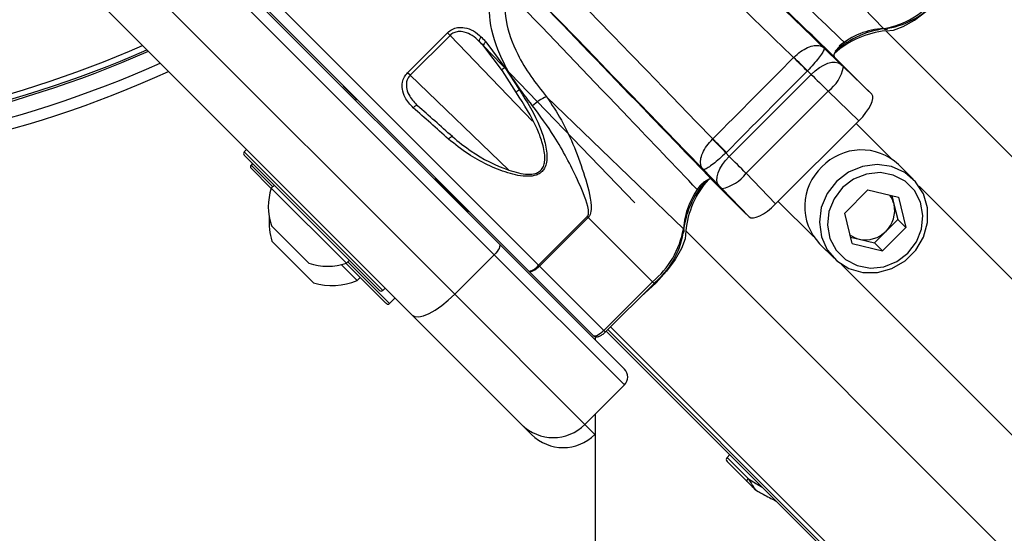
# Paper-space layout '2.5M DUO Surface Plate' of a CAD drawing. Header units: millimetres. Extents: x 20 to 18989, y 40 to 15016.
# Tile 73 of 109: x 6835 to 7011, y 14431 to 14523. Entities that reach past the tile are written whole.
import ezdxf

# ---------------------------------------------------------------- set-up
doc = ezdxf.new("R2010")
doc.units = ezdxf.units.MM

psp = doc.layouts.new('2.5M DUO Surface Plate')

# ---------------------------------------------------------------- linework, layer by layer
at = {"color": 7, "linetype": 'Continuous', "lineweight": 25, "ltscale": 2}
for p, q in [((6965.99, 14545.6), (6989.59, 14521.13)), ((6860.95, 14542.56), (6920.92, 14482.59)), ((6919.99, 14480.69), (6860.02, 14540.67)), ((6852.95, 14533.6), (6912.92, 14473.62)), ((6905.33, 14469.9), (6845.35, 14529.87)), ((6931.48, 14522.71), (6927.36, 14526.82)), ((6926.17, 14477.77), (6878.89, 14525.04)), ((6904.49, 14513.24), (6911.62, 14520.37)), ((6911.62, 14520.37), (6912.09, 14519.91)), ((6912.09, 14519.91), (6904.95, 14512.78)), ((6918.48, 14518.78), (6921.89, 14514.15)), ((6921.45, 14513.55), (6918.12, 14518)), ((6918.12, 14518), (6945.13, 14489.98)), ((6978.91, 14517.67), (6981.9, 14514.76)), ((6973.5, 14515.94), (6973.53, 14515.97)), ((6986.67, 14510.18), (6980.76, 14516.09)), ((6904.95, 14512.78), (6904.49, 14513.24)), ((6923.95, 14509.63), (6921.45, 14513.55)), ((6921.89, 14514.15), (6924.44, 14510.23)), ((6962, 14498.27), (6976.66, 14512.93)), ((6975.98, 14513.59), (6975.93, 14513.53)), ((6976.66, 14512.93), (6975.98, 14513.59)), ((6982.41, 14514.26), (6987.47, 14509.38)), ((6893.2, 14510.6), (6895.31, 14508.48)), ((6979.66, 14509.94), (6964.99, 14495.27)), ((6985.15, 14504.64), (6979.66, 14509.94)), ((6987.47, 14509.38), (6986.6, 14510.24)), ((6895.38, 14508.55), (6895.17, 14508.34)), ((6895.38, 14508.55), (6895.17, 14508.34)), ((6929.33, 14508.94), (6953.8, 14485.34)), ((6985.15, 14504.64), (6970.29, 14489.78)), ((6959.01, 14501.36), (6959.05, 14501.4)), ((6875.73, 14499.5), (6875.3, 14499.08)), ((6961.48, 14498.99), (6961.39, 14498.9)), ((6961.39, 14498.9), (6962, 14498.27)), ((6899.49, 14474.33), (6875.3, 14498.51)), ((6876.8, 14497.01), (6876.52, 14496.73)), ((6880.12, 14492.56), (6876.52, 14496.16)), ((6960.17, 14493.03), (6957.31, 14495.97)), ((6994.87, 14494.2), (6992.26, 14496.81)), ((6909.31, 14494.2), (6909.53, 14494.41)), ((6909.31, 14494.2), (6909.53, 14494.41)), ((6909.46, 14494.34), (6915.14, 14488.66)), ((6964.75, 14488.26), (6958.84, 14494.17)), ((6964.99, 14495.27), (6970.29, 14489.78)), ((6880.68, 14493.14), (6880.14, 14492.6)), ((6893.57, 14479.17), (6880.14, 14492.6)), ((6911.1, 14492.41), (6911.24, 14492.56)), ((6911.1, 14492.41), (6911.24, 14492.56)), ((6965.55, 14487.47), (6960.67, 14492.52)), ((6986.79, 14492.29), (6982.64, 14488.14)), ((6986.79, 14492.29), (6992.24, 14490.99)), ((6991.07, 14491.27), (6991.44, 14489.71)), ((6992.24, 14490.99), (6993.54, 14485.54)), ((6965.55, 14487.47), (6964.69, 14488.32)), ((6991.44, 14489.71), (6992.1, 14486.99)), ((6927.92, 14478.85), (6936.6, 14487.53)), ((6936.78, 14487.34), (6928.1, 14478.66)), ((6936.78, 14487.34), (6936.6, 14487.53)), ((6936.78, 14487.34), (6948.26, 14475.86)), ((6983.94, 14482.69), (6982.64, 14488.14)), ((6990.02, 14484.91), (6992.1, 14486.99)), ((6992.1, 14486.99), (6993.54, 14485.54)), ((6886.86, 14479.17), (6880.15, 14485.89)), ((6987.94, 14482.84), (6990.02, 14484.91)), ((6989.39, 14481.39), (6993.54, 14485.54)), ((6887.66, 14475.69), (6880.23, 14483.12)), ((6983.66, 14483.86), (6985.22, 14483.49)), ((6985.22, 14483.49), (6987.94, 14482.84)), ((6920.92, 14482.59), (6943.25, 14460.26)), ((6978.12, 14482.67), (6980.73, 14480.06)), ((6983.94, 14482.69), (6989.39, 14481.39)), ((6987.94, 14482.84), (6989.39, 14481.39)), ((6893.57, 14479.17), (6894.11, 14479.7)), ((6919.99, 14480.69), (6912.92, 14473.62)), ((6943.25, 14457.43), (6919.99, 14480.69)), ((6895.5, 14476.11), (6892.69, 14478.92)), ((6900.63, 14472.05), (6893.53, 14479.15)), ((6926.23, 14477.71), (6926.17, 14477.77)), ((6937.69, 14466.25), (6926.23, 14477.71)), ((6927.92, 14478.85), (6928.1, 14478.66)), ((6928.1, 14478.66), (6939.58, 14467.18)), ((6895.5, 14476.11), (6896.04, 14476.65)), ((6900.05, 14474.33), (6900.47, 14474.75)), ((6939.58, 14467.18), (6948.26, 14475.86)), ((6939.87, 14466.9), (6948.55, 14475.58)), ((6901.27, 14471.98), (6902.26, 14472.97)), ((6912.92, 14473.62), (6936.18, 14450.36)), ((6900.7, 14471.98), (6900.63, 14472.05)), ((6924.87, 14450.36), (6905.33, 14469.9)), ((6938.01, 14466.06), (6938.01, 14465.5)), ((6940.01, 14467.04), (7162.14, 14244.91)), ((6943.25, 14457.43), (6936.18, 14450.36)), ((6926.65, 14448.57), (6924.87, 14450.36)), ((6938.01, 14448.61), (6937.97, 14448.57)), ((6962.09, 14444.96), (6961.6, 14444.45)), ((6965.17, 14440.19), (6961.6, 14443.75)), ((6966.85, 14438.56), (6967.17, 14438.39))]:
    psp.add_line(p, q, dxfattribs=at)
at = {"color": 8, "linetype": 'Continuous', "lineweight": 25, "ltscale": 2}
for p, q in [((6878.89, 14527.87), (6927.92, 14478.85)), ((6989.99, 14520.72), (8204.65, 13306.06)), ((6926.85, 14504.59), (6912.09, 14519.91)), ((6917.32, 14518.83), (6918.15, 14517.97)), ((6904.95, 14512.78), (6922.56, 14495.85)), ((6984.69, 14504.17), (6991, 14497.86)), ((6875.3, 14499.08), (6900.05, 14474.33)), ((6876.52, 14496.73), (6880.39, 14492.86)), ((6995.92, 14492.94), (7033.53, 14455.32)), ((6970.76, 14490.24), (6977.07, 14483.93)), ((6954.21, 14484.94), (8168.87, 13270.28)), ((6893.83, 14479.42), (6901.19, 14472.05)), ((6981.99, 14479.01), (7019.61, 14441.4)), ((6948.26, 14475.86), (6948.55, 14475.58)), ((6901.19, 14472.05), (6901.27, 14471.98)), ((6939.58, 14467.18), (6939.87, 14466.9)), ((6940.28, 14467.31), (7930.77, 13476.83)), ((6940.79, 14467.82), (8151.15, 13257.46)), ((6936.18, 14450.36), (6937.97, 14448.57)), ((6961.6, 14444.45), (6965.35, 14440.7))]:
    psp.add_line(p, q, dxfattribs=at)
at = {"color": 7, "linetype": 'Continuous', "lineweight": 25, "ltscale": 2, "flags": 128}
for points in [[(6989.99, 14520.72), (6991.37, 14520.84), (6993.11, 14521.49), (6995.08, 14522.63), (6997.16, 14524.17), (6999.23, 14526.02), (7001.13, 14528.05), (7001.68, 14528.71)], [(6935.38, 14525.91), (6938.35, 14522.83), (6941.33, 14519.76), (6944.29, 14516.69), (6947.26, 14513.62), (6950.22, 14510.56), (6953.17, 14507.5), (6956.11, 14504.45), (6959.05, 14501.4)], [(6957.31, 14495.97), (6954.11, 14499.29), (6950.89, 14502.61), (6947.68, 14505.95), (6944.45, 14509.29), (6941.21, 14512.64), (6937.97, 14515.99), (6934.73, 14519.35), (6931.48, 14522.71)], [(6917.67, 14519.61), (6917.56, 14519.5), (6917.47, 14519.38), (6917.39, 14519.27), (6917.33, 14519.15), (6917.29, 14519.05), (6917.28, 14518.96), (6917.29, 14518.88), (6917.32, 14518.83)], [(6918.48, 14518.78), (6918.37, 14518.67), (6918.28, 14518.55), (6918.2, 14518.43), (6918.14, 14518.32), (6918.1, 14518.22), (6918.09, 14518.13), (6918.09, 14518.06), (6918.12, 14518)], [(6975.93, 14513.53), (6975.65, 14513.81), (6975.36, 14514.09), (6975.06, 14514.39), (6974.75, 14514.7), (6974.44, 14515.01), (6974.12, 14515.32), (6973.81, 14515.63), (6973.5, 14515.94)], [(6975.98, 14513.59), (6975.7, 14513.86), (6975.41, 14514.14), (6975.1, 14514.44), (6974.79, 14514.74), (6974.48, 14515.05), (6974.16, 14515.35), (6973.84, 14515.66), (6973.53, 14515.97)], [(6976.66, 14512.93), (6977.37, 14513.59), (6978.12, 14514.16), (6978.88, 14514.61), (6979.62, 14514.93), (6980.32, 14515.11), (6980.95, 14515.14), (6981.48, 14515.02), (6981.9, 14514.76)], [(6921.89, 14514.15), (6921.74, 14514.05), (6921.6, 14513.95), (6921.49, 14513.85), (6921.4, 14513.75), (6921.36, 14513.67), (6921.35, 14513.61), (6921.38, 14513.57), (6921.45, 14513.55)], [(6923.95, 14509.63), (6923.91, 14509.64), (6923.9, 14509.68), (6923.92, 14509.74), (6923.98, 14509.82), (6924.06, 14509.91), (6924.17, 14510.01), (6924.3, 14510.12), (6924.44, 14510.23)], [(6906.29, 14507.31), (6906.23, 14507.35), (6906.16, 14507.36), (6906.07, 14507.35), (6905.97, 14507.31), (6905.86, 14507.25), (6905.75, 14507.17), (6905.63, 14507.07), (6905.52, 14506.95)], [(6912.51, 14501.81), (6912.48, 14501.83), (6912.42, 14501.82), (6912.35, 14501.8), (6912.26, 14501.75), (6912.16, 14501.67), (6912.05, 14501.58), (6911.94, 14501.48), (6911.83, 14501.36)], [(6961.39, 14498.9), (6961.12, 14499.18), (6960.83, 14499.48), (6960.54, 14499.78), (6960.24, 14500.09), (6959.93, 14500.41), (6959.62, 14500.73), (6959.31, 14501.04), (6959.01, 14501.36)], [(6961.48, 14498.99), (6961.21, 14499.27), (6960.91, 14499.56), (6960.61, 14499.85), (6960.31, 14500.16), (6959.99, 14500.47), (6959.68, 14500.78), (6959.36, 14501.09), (6959.05, 14501.4)], [(6960.17, 14493.03), (6959.91, 14493.45), (6959.79, 14493.98), (6959.82, 14494.61), (6960, 14495.31), (6960.32, 14496.05), (6960.77, 14496.81), (6961.34, 14497.56), (6962, 14498.27)], [(6981.15, 14493.78), (6979.49, 14491.62), (6978.45, 14489.13), (6978.1, 14486.5), (6978.46, 14483.91), (6979.52, 14481.56), (6981.2, 14479.62), (6983.36, 14478.24), (6985.86, 14477.52), (6988.49, 14477.51), (6991.08, 14478.22), (6993.42, 14479.58), (6995.35, 14481.51), (6996.71, 14483.85), (6997.42, 14486.44), (6997.41, 14489.07), (6996.69, 14491.57), (6995.31, 14493.73), (6993.37, 14495.41), (6991.02, 14496.47), (6988.43, 14496.83), (6985.8, 14496.48), (6983.31, 14495.44), (6981.15, 14493.78)], [(6982.24, 14492.69), (6980.73, 14490.7), (6979.81, 14488.4), (6979.56, 14485.97), (6980, 14483.61), (6981.1, 14481.51), (6982.76, 14479.85), (6984.86, 14478.75), (6987.22, 14478.31), (6989.65, 14478.56), (6991.95, 14479.48), (6993.94, 14480.99), (6995.45, 14482.98), (6996.37, 14485.28), (6996.62, 14487.71), (6996.18, 14490.07), (6995.08, 14492.17), (6993.42, 14493.83), (6991.32, 14494.93), (6988.96, 14495.37), (6986.53, 14495.12), (6984.23, 14494.2), (6982.24, 14492.69)], [(6964.75, 14488.26), (6964.75, 14488.26), (6964.74, 14488.27), (6964.73, 14488.28), (6964.72, 14488.29), (6964.72, 14488.29), (6964.71, 14488.3), (6964.7, 14488.31), (6964.69, 14488.32)], [(6954.21, 14484.94), (6954.09, 14483.56), (6953.44, 14481.82), (6952.3, 14479.85), (6950.76, 14477.77), (6948.91, 14475.7), (6946.88, 14473.8), (6946.22, 14473.25)], [(6920.92, 14482.59), (6920.99, 14482.47), (6921, 14482.3), (6920.95, 14482.08), (6920.85, 14481.83), (6920.7, 14481.56), (6920.5, 14481.27), (6920.26, 14480.98), (6919.99, 14480.69)], [(6928.1, 14478.66), (6927.82, 14478.4), (6927.53, 14478.16), (6927.24, 14477.96), (6926.97, 14477.8), (6926.72, 14477.69), (6926.51, 14477.64), (6926.34, 14477.65), (6926.23, 14477.71)], [(6905.33, 14469.9), (6905.82, 14469.63), (6906.5, 14469.59), (6907.36, 14469.78), (6908.35, 14470.19), (6909.45, 14470.8), (6910.61, 14471.6), (6911.78, 14472.55), (6912.92, 14473.62)], [(6938.01, 14452.18), (6938.07, 13249.46), (6938.09, 11968.27)], [(6965.35, 14440.7), (6965.28, 14440.63), (6965.23, 14440.55), (6965.18, 14440.48), (6965.15, 14440.4), (6965.13, 14440.33), (6965.13, 14440.27), (6965.14, 14440.22), (6965.17, 14440.19)]]:
    psp.add_lwpolyline(points, dxfattribs=at)
at = {"color": 7, "linetype": 'Continuous', "lineweight": 25, "ltscale": 4}
for centre, radius, start, end in [((6986.96, 14536.51), 15.6, 279.7386, 320.9041), ((6987.88, 14535.71), 14.75, 279.7387, 320.9041), ((6991.55, 14504.72), 16.07, 95.5537, 132.0632), ((6991.97, 14504.65), 16.6, 95.5136, 131.8251), ((6989.97, 14521.49), 0.515, 223.9091, 322.2051), ((6779.29, 14695.64), 195.21, 246.1709, 293.8291), ((6779.29, 14695.64), 198, 245.8585, 294.1415), ((6779.29, 14695.64), 200, 245.6403, 294.3597), ((6975.51, 14515.62), 7.04, 306.2314, 348.9264), ((6893.91, 14511.3), 1, 199.1581, 225), ((6933.19, 14500.25), 9.51, 113.9205, 131.8432), ((6875.58, 14498.79), 0.4, 135, 225), ((6985.62, 14489.74), 9.7, 46.753, 136.7978), ((6876.8, 14496.44), 0.4, 135, 225), ((6985.19, 14489.31), 9.7, 133.2022, 223.247), ((6970.17, 14482.99), 16.49, 138.5081, 174.5424), ((6970.22, 14483.38), 16.08, 137.9062, 174.4412), ((6959.31, 14499.43), 7.04, 281.0736, 323.7686), ((6890.23, 14489.26), 10.63, 161.6616, 198.4591), ((6986.98, 14488.65), 4.59, 13.34, 36.1805), ((6915.85, 14489.36), 1, 225, 250.8419), ((6986.42, 14488.59), 5.15, 314.3775, 12.5943), ((6891.02, 14486.47), 11.29, 175.2595, 197.2991), ((6938.42, 14487.97), 15.6, 309.0959, 350.2614), ((6953.44, 14484.96), 0.515, 307.7949, 46.0909), ((6986.34, 14488.51), 5.15, 257.4057, 315.6225), ((6939.22, 14487.05), 14.75, 309.0959, 350.2613), ((6986.28, 14487.95), 4.59, 233.8195, 256.66), ((6890.23, 14489.26), 10.63, 251.5409, 288.3384), ((6925.85, 14480.25), 2.5, 277.353, 325.8657), ((6891.02, 14486.47), 11.29, 252.7009, 293.3898), ((6899.77, 14474.61), 0.4, 225, 315), ((6900.99, 14472.26), 0.4, 225, 315), ((6941.84, 14458.84), 2, 315, 45), ((6930.53, 14456.01), 8, 225, 315), ((6932.31, 14454.23), 8, 225, 315), ((6961.96, 14444.1), 0.5, 136, 225), ((6966.84, 14438.89), 0.272, 225.171, 247.968)]:
    psp.add_arc(centre, radius, start, end, dxfattribs=at)
at = {"color": 8, "linetype": 'Continuous', "lineweight": 25, "ltscale": 4}
for centre, radius, start, end in [((6990.31, 14507.72), 13.43, 93.0616, 130.1631), ((6779.29, 14695.64), 194.87, 246.2097, 293.7903), ((6779.29, 14695.64), 193.87, 246.3244, 293.6756), ((6967.64, 14484.4), 13.87, 141.6411, 176.127)]:
    psp.add_arc(centre, radius, start, end, dxfattribs=at)
at = {"color": 7, "linetype": 'Continuous', "lineweight": 25, "ltscale": 4}
for centre, major_axis, ratio, start_param, end_param in [((6934.71, 14562.95), (233.7, -226.11), 0.005671, 4.792781, 4.908167), ((6931.23, 14559.36), (237.18, -229.7), 0.005499, 4.792789, 4.896869), ((6932.7, 14502.5), (-38.39, 39.67), 0.00596, 5.108013, 5.130674), ((6933.28, 14503.06), (-38.96, 40.24), 0.005875, 5.10801, 5.130671), ((-6945.38, 1133.43), (18163.17, 17803.07), 0.011234, 5.573169, 5.574406), ((6982.27, 14514.41), (0.719, -0.695), 0.005673, 4.188182, 4.920396), ((-6943.61, 1131.66), (18161.45, 17804.88), 0.011404, 5.573167, 5.574404), ((6978.79, 14510.82), (4.25, -4.23), 0.000946, 4.188273, 4.920487), ((6983.93, 14505.85), (3.54, 3.53), 0.344879, 4.715168, 6.283824), ((6934.71, 14562.95), (233.7, -226.11), 0.005671, 4.941789, 4.942062), ((6919.83, 14489.62), (41.18, -38.02), 0.058799, 1.820465, 1.979562), ((6920.38, 14490.21), (40.61, -37.45), 0.059649, 1.820396, 1.979494), ((6964.11, 14496.14), (-4.23, 4.25), 0.000946, 4.504291, 5.236505), ((6960.52, 14492.67), (-0.695, 0.719), 0.005673, 4.504382, 5.236596), ((6969.08, 14491), (3.53, 3.54), 0.344879, 3.140954, 4.70961), ((6939.1, 14467.66), (1.41, 1.41), 0.336637, 3.141593, 4.712389)]:
    psp.add_ellipse(centre, major_axis=major_axis, ratio=ratio, start_param=start_param, end_param=end_param, dxfattribs=at)
at = {"color": 7, "linetype": 'Continuous', "lineweight": 25, "ltscale": 2}
for points, knots in [([(6949.74, 14550.06), (6956.42, 14543.67), (6967.35, 14533.21), (6978.3, 14522.73), (6982.57, 14518.66)], [0, 0, 0, 0, 0.610673, 1, 1, 1, 1]), ([(6980.76, 14516.09), (6976.53, 14520.17), (6965.64, 14530.67), (6954.75, 14541.16), (6948.11, 14547.57)], [0, 0, 0, 0, 0.3889484, 1, 1, 1, 1]), ([(6926.84, 14507.34), (6925.8, 14508.68), (6923.72, 14511.36), (6920.84, 14516.36), (6918.94, 14522.12), (6919.16, 14528.5), (6921.18, 14533.5), (6923.35, 14535.96), (6924.15, 14536.85)], [0, 0, 0, 0, 0.151687, 0.303172, 0.526487, 0.711727, 0.894442, 1, 1, 1, 1]), ([(6922.82, 14530.15), (6922.57, 14529.38), (6921.78, 14526.93), (6921.86, 14522.17), (6923.72, 14517.06), (6926.44, 14512.57), (6928.37, 14510.15), (6929.33, 14508.94)], [0, 0, 0, 0, 0.103954, 0.330894, 0.610164, 0.804938, 1, 1, 1, 1]), ([(6927.36, 14526.82), (6933.77, 14520.18), (6944.26, 14509.29), (6954.76, 14498.4), (6958.84, 14494.17)], [0, 0, 0, 0, 0.6110516, 1, 1, 1, 1]), ([(6956.27, 14492.36), (6952.2, 14496.63), (6941.72, 14507.58), (6931.26, 14518.51), (6924.87, 14525.19)], [0, 0, 0, 0, 0.389327, 1, 1, 1, 1]), ([(6911.62, 14520.37), (6911.89, 14520.6), (6912.43, 14521.04), (6913.51, 14521.36), (6914.85, 14521.34), (6916.35, 14520.78), (6917.22, 14520.01), (6917.67, 14519.61)], [0, 0, 0, 0, 0.1423483, 0.2846717, 0.4732568, 0.7288455, 1, 1, 1, 1]), ([(6917.32, 14518.83), (6916.91, 14519.2), (6916.12, 14519.92), (6914.8, 14520.52), (6913.65, 14520.63), (6912.73, 14520.43), (6912.3, 14520.08), (6912.09, 14519.91)], [0, 0, 0, 0, 0.283968, 0.545541, 0.731755, 0.867422, 1, 1, 1, 1]), ([(6982.57, 14518.66), (6982.4, 14518.54), (6982.07, 14518.3), (6981.57, 14517.83), (6981.15, 14517.32), (6980.84, 14516.83), (6980.68, 14516.42), (6980.69, 14516.19), (6980.75, 14516.11), (6980.76, 14516.09)], [0, 0, 0, 0, 0.157052, 0.314101, 0.471126, 0.628134, 0.785055, 0.942015, 1, 1, 1, 1]), ([(6973.53, 14515.97), (6973.93, 14516.33), (6974.74, 14517.08), (6976.05, 14517.8), (6977.28, 14518.17), (6978.25, 14518.1), (6978.73, 14517.84), (6978.91, 14517.67), (6978.91, 14517.67)], [0, 0, 0, 0, 0.184504, 0.375522, 0.581518, 0.809312, 0.99434, 1, 1, 1, 1]), ([(6978.91, 14517.67), (6978.92, 14517.66), (6978.96, 14517.61), (6978.97, 14517.41), (6978.67, 14516.81), (6978.02, 14515.89), (6977.11, 14514.78), (6976.35, 14513.98), (6975.98, 14513.59)], [0, 0, 0, 0, 0.005652, 0.190561, 0.418482, 0.62469, 0.815703, 1, 1, 1, 1]), ([(6905.52, 14506.95), (6904.97, 14507.54), (6904.05, 14508.5), (6903.51, 14510.16), (6903.51, 14511.44), (6903.86, 14512.49), (6904.29, 14513), (6904.49, 14513.24)], [0, 0, 0, 0, 0.3433729, 0.5659059, 0.7385925, 0.8786975, 1, 1, 1, 1]), ([(6904.95, 14512.78), (6904.79, 14512.59), (6904.45, 14512.17), (6904.23, 14511.29), (6904.32, 14510.19), (6904.92, 14508.73), (6905.77, 14507.85), (6906.29, 14507.31)], [0, 0, 0, 0, 0.112578, 0.245382, 0.414975, 0.641274, 1, 1, 1, 1]), ([(6924.44, 14510.23), (6925.81, 14508.05), (6927.66, 14505.14), (6929.07, 14500.93), (6929.49, 14498.71), (6929.34, 14496.95), (6928.94, 14495.95), (6928.25, 14495.26), (6927.3, 14494.81), (6925.3, 14494.59), (6922.3, 14495.28), (6918.72, 14496.71), (6915.1, 14498.72), (6912.96, 14500.44), (6911.83, 14501.36)], [0, 0, 0, 0, 0.222875, 0.298065, 0.381908, 0.415141, 0.448595, 0.472737, 0.496843, 0.538164, 0.643633, 0.757365, 0.871238, 1, 1, 1, 1]), ([(6912.51, 14501.81), (6913.6, 14500.92), (6916.63, 14498.46), (6921.26, 14496.11), (6925.3, 14495.01), (6927.18, 14495.13), (6928.06, 14495.51), (6928.65, 14496.1), (6928.87, 14496.68), (6929.02, 14497.37), (6929.08, 14498.71), (6928.59, 14500.79), (6927.12, 14504.77), (6925.31, 14507.55), (6923.95, 14509.63)], [0, 0, 0, 0, 0.12991, 0.359386, 0.464769, 0.505001, 0.527937, 0.550681, 0.578411, 0.582677, 0.615146, 0.698783, 0.774581, 1, 1, 1, 1]), ([(6929.33, 14508.94), (6930.25, 14507.57), (6932.14, 14504.73), (6934.39, 14499.88), (6936.19, 14494.75), (6937.33, 14490.82), (6937.31, 14488.4), (6937.07, 14487.69), (6936.87, 14487.45), (6936.78, 14487.34)], [0, 0, 0, 0, 0.2160441, 0.4460689, 0.6762227, 0.9060691, 0.9609645, 0.9824822, 1, 1, 1, 1]), ([(6936.6, 14487.53), (6936.65, 14487.59), (6936.71, 14487.67), (6936.81, 14487.89), (6936.89, 14488.42), (6936.46, 14490.62), (6934.41, 14495.18), (6931.24, 14501.38), (6928.17, 14505.53), (6926.84, 14507.34)], [0, 0, 0, 0, 0.010783, 0.013401, 0.03115, 0.081795, 0.312784, 0.701606, 1, 1, 1, 1]), ([(6957.31, 14495.97), (6957.3, 14495.98), (6957.14, 14496.15), (6956.87, 14496.63), (6956.81, 14497.61), (6957.17, 14498.84), (6957.9, 14500.15), (6958.64, 14500.96), (6959.01, 14501.36)], [0, 0, 0, 0, 0.005629, 0.19087, 0.418676, 0.624645, 0.815583, 1, 1, 1, 1]), ([(6961.39, 14498.9), (6961, 14498.53), (6960.19, 14497.78), (6959.08, 14496.86), (6958.16, 14496.21), (6957.57, 14495.92), (6957.36, 14495.92), (6957.31, 14495.97), (6957.31, 14495.97)], [0, 0, 0, 0, 0.184206, 0.375151, 0.581319, 0.809266, 0.994377, 1, 1, 1, 1]), ([(6958.84, 14494.17), (6958.78, 14494.2), (6958.64, 14494.27), (6958.26, 14494.17), (6957.8, 14493.91), (6957.29, 14493.53), (6956.8, 14493.05), (6956.46, 14492.65), (6956.31, 14492.42), (6956.27, 14492.36)], [0, 0, 0, 0, 0.156989, 0.313933, 0.470895, 0.627834, 0.784806, 0.941815, 1, 1, 1, 1]), ([(6937.69, 14466.25), (6937.78, 14466.18), (6937.95, 14466.05), (6938.28, 14466), (6938.63, 14466.05), (6939.06, 14466.24), (6939.5, 14466.55), (6939.77, 14466.8), (6939.87, 14466.9)], [0, 0, 0, 0, 0.1363824, 0.259353, 0.4018178, 0.6173767, 0.8596146, 1, 1, 1, 1]), ([(6966.65, 14438.7), (6966.63, 14438.72), (6966.58, 14438.77), (6966.38, 14438.97), (6965.93, 14439.43), (6965.49, 14439.86), (6965.2, 14440.15), (6965.17, 14440.19)], [0, 0, 0, 0, 0.0453475, 0.1256376, 0.3756754, 0.9241038, 1, 1, 1, 1]), ([(6965.35, 14440.7), (6965.38, 14440.65), (6965.55, 14440.39), (6965.83, 14439.97), (6966.15, 14439.49), (6966.38, 14439.16), (6966.55, 14438.91), (6966.67, 14438.74), (6966.72, 14438.67), (6966.74, 14438.64)], [0, 0, 0, 0, 0.0700977, 0.3951206, 0.58712, 0.7310427, 0.8416583, 0.9363448, 1, 1, 1, 1]), ([(6966.88, 14438.55), (6966.87, 14438.55), (6966.79, 14438.58), (6966.72, 14438.64), (6966.65, 14438.7)], [0, 0, 0, 0, 0.028602, 1, 1, 1, 1]), ([(6966.74, 14438.64), (6966.78, 14438.6), (6966.82, 14438.56), (6966.88, 14438.55), (6966.88, 14438.55)], [0, 0, 0, 0, 0.971498, 1, 1, 1, 1]), ([(6967.17, 14438.39), (6967.46, 14438.22), (6968.46, 14437.66), (6969.58, 14437.07), (6970.33, 14436.7), (6970.36, 14436.69)], [0, 0, 0, 0, 0.2885019, 0.9750209, 1, 1, 1, 1])]:
    psp.add_open_spline(points, degree=3, knots=knots, dxfattribs=at)
at = {"color": 8, "linetype": 'Continuous', "lineweight": 25, "ltscale": 2}
psp.add_open_spline([(6965.35, 14440.7), (6965.96, 14440.31), (6966.76, 14439.81), (6967.66, 14439.3), (6967.87, 14439.18)], degree=3, knots=[0, 0, 0, 0, 0.77264, 1, 1, 1, 1], dxfattribs=at)

doc.saveas('drawing.dxf')
